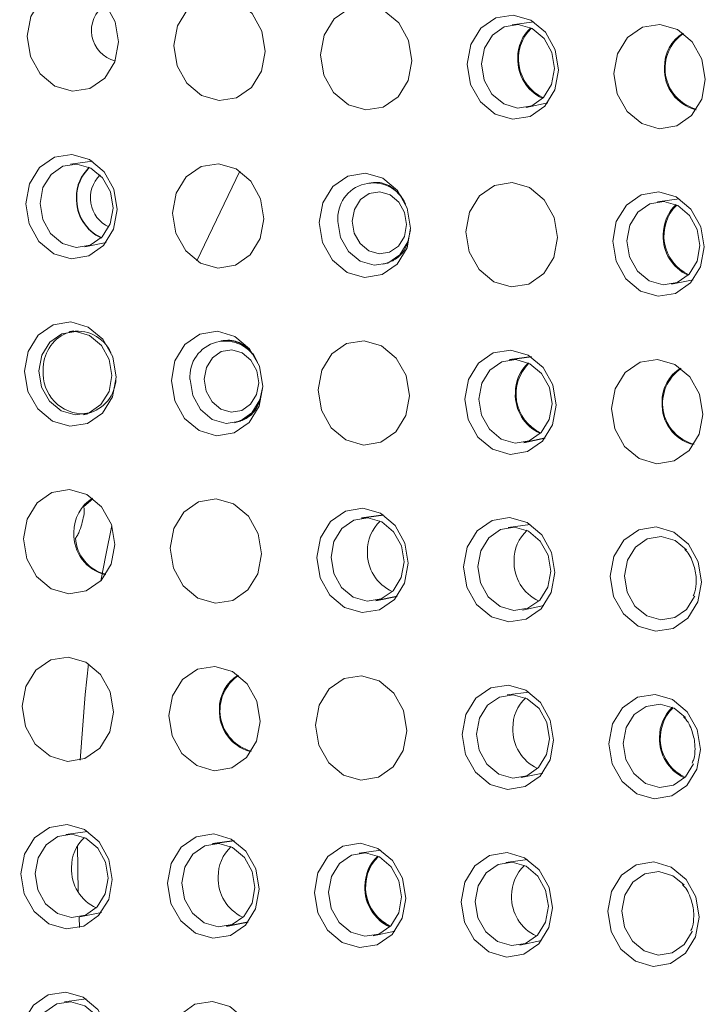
# Model space of a CAD drawing. Header units: millimetres. Extents: x -1472 to 1442, y -78 to 2620.
# Tile 28 of 102: x -932 to -916, y 1051 to 1075. Entities that reach past the tile are written whole.
import ezdxf

# ---------------------------------------------------------------- set-up
doc = ezdxf.new("R2010")
doc.units = ezdxf.units.MM

msp = doc.modelspace()

# ---------------------------------------------------------------- linework, layer by layer
at = {"color": 144, "linetype": 'Continuous', "lineweight": 18}
for p, q in [((-919.669, 1074.571), (-920.186, 1074.501)), ((-919.851, 1072.539), (-919.339, 1072.645)), ((-930.156, 1071.259), (-930.674, 1071.189)), ((-926.657, 1071.028), (-927.678, 1068.894)), ((-916.212, 1070.369), (-916.73, 1070.299)), ((-930.338, 1069.227), (-929.826, 1069.333)), ((-916.394, 1068.337), (-915.883, 1068.443)), ((-930.367, 1063.047), (-930.147, 1063.243)), ((-919.757, 1062.632), (-920.274, 1062.562)), ((-919.939, 1060.6), (-919.427, 1060.706)), ((-919.786, 1058.652), (-920.304, 1058.582)), ((-919.968, 1056.62), (-919.457, 1056.727)), ((-930.274, 1055.34), (-930.791, 1055.27)), ((-930.509, 1055.003), (-930.494, 1053.903)), ((-923.302, 1054.895), (-923.819, 1054.825)), ((-919.816, 1054.673), (-920.333, 1054.603)), ((-930.473, 1053.305), (-930.461, 1053.058)), ((-930.455, 1053.308), (-929.944, 1053.414)), ((-923.483, 1052.863), (-922.972, 1052.969)), ((-919.997, 1052.641), (-919.486, 1052.747)), ((-930.303, 1051.36), (-930.821, 1051.29))]:
    msp.add_line(p, q, dxfattribs=at)
at = {"color": 7, "linetype": 'Continuous', "lineweight": 25}
for p, q in [((-930.6, 1067.223), (-930.703, 1067.209)), ((-919.727, 1066.612), (-920.245, 1066.542)), ((-930.367, 1065.247), (-930.266, 1065.268)), ((-919.909, 1064.58), (-919.398, 1064.686)), ((-923.243, 1062.854), (-923.76, 1062.784)), ((-923.425, 1060.823), (-922.913, 1060.929)), ((-926.788, 1055.117), (-927.305, 1055.047)), ((-926.969, 1053.086), (-926.458, 1053.192))]:
    msp.add_line(p, q, dxfattribs=at)
at = {"color": 144, "linetype": 'Continuous', "lineweight": 18, "flags": 128}
for points in [[(-929.537, 1074.093), (-929.623, 1073.624), (-929.862, 1073.237), (-930.216, 1072.991), (-930.632, 1072.923), (-931.047, 1073.044), (-931.397, 1073.335), (-931.629, 1073.752), (-931.708, 1074.232), (-931.622, 1074.701), (-931.384, 1075.088), (-931.03, 1075.334), (-930.614, 1075.402), (-930.199, 1075.281), (-929.849, 1074.99), (-929.616, 1074.573), (-929.537, 1074.093)], [(-926.051, 1073.871), (-926.137, 1073.402), (-926.376, 1073.015), (-926.73, 1072.768), (-927.146, 1072.701), (-927.561, 1072.821), (-927.911, 1073.113), (-928.143, 1073.53), (-928.222, 1074.009), (-928.136, 1074.478), (-927.898, 1074.865), (-927.544, 1075.111), (-927.128, 1075.179), (-926.713, 1075.058), (-926.363, 1074.767), (-926.13, 1074.35), (-926.051, 1073.871)], [(-922.565, 1073.648), (-922.651, 1073.179), (-922.89, 1072.792), (-923.244, 1072.546), (-923.66, 1072.478), (-924.075, 1072.599), (-924.425, 1072.89), (-924.657, 1073.307), (-924.736, 1073.787), (-924.65, 1074.256), (-924.412, 1074.643), (-924.058, 1074.889), (-923.642, 1074.957), (-923.227, 1074.836), (-922.877, 1074.545), (-922.644, 1074.128), (-922.565, 1073.648)], [(-919.079, 1073.426), (-919.165, 1072.957), (-919.404, 1072.57), (-919.758, 1072.324), (-920.174, 1072.256), (-920.589, 1072.377), (-920.939, 1072.668), (-921.171, 1073.085), (-921.25, 1073.564), (-921.164, 1074.033), (-920.926, 1074.42), (-920.572, 1074.667), (-920.156, 1074.734), (-919.741, 1074.614), (-919.391, 1074.323), (-919.158, 1073.905), (-919.079, 1073.426)], [(-919.177, 1073.46), (-919.24, 1073.844), (-919.426, 1074.177), (-919.705, 1074.41), (-920.037, 1074.506), (-920.37, 1074.452), (-920.653, 1074.255), (-920.843, 1073.946), (-920.912, 1073.571), (-920.849, 1073.188), (-920.663, 1072.854), (-920.383, 1072.622), (-920.052, 1072.525), (-919.719, 1072.579), (-919.436, 1072.776), (-919.245, 1073.085), (-919.177, 1073.46)], [(-915.593, 1073.204), (-915.679, 1072.734), (-915.918, 1072.347), (-916.272, 1072.101), (-916.688, 1072.033), (-917.103, 1072.154), (-917.453, 1072.445), (-917.685, 1072.862), (-917.764, 1073.342), (-917.678, 1073.811), (-917.44, 1074.198), (-917.086, 1074.444), (-916.67, 1074.512), (-916.255, 1074.391), (-915.905, 1074.1), (-915.672, 1073.683), (-915.593, 1073.204)], [(-929.566, 1070.113), (-929.653, 1069.644), (-929.891, 1069.257), (-930.245, 1069.011), (-930.661, 1068.943), (-931.076, 1069.064), (-931.426, 1069.355), (-931.659, 1069.772), (-931.738, 1070.252), (-931.652, 1070.721), (-931.413, 1071.108), (-931.059, 1071.354), (-930.643, 1071.422), (-930.228, 1071.301), (-929.878, 1071.01), (-929.646, 1070.593), (-929.566, 1070.113)], [(-929.664, 1070.148), (-929.727, 1070.531), (-929.913, 1070.865), (-930.193, 1071.097), (-930.524, 1071.194), (-930.857, 1071.14), (-931.14, 1070.943), (-931.331, 1070.633), (-931.399, 1070.259), (-931.336, 1069.875), (-931.15, 1069.542), (-930.87, 1069.309), (-930.539, 1069.213), (-930.206, 1069.267), (-929.923, 1069.464), (-929.733, 1069.773), (-929.664, 1070.148)], [(-926.081, 1069.891), (-926.167, 1069.422), (-926.405, 1069.035), (-926.759, 1068.789), (-927.175, 1068.721), (-927.59, 1068.842), (-927.94, 1069.133), (-928.173, 1069.55), (-928.252, 1070.029), (-928.166, 1070.498), (-927.927, 1070.886), (-927.573, 1071.132), (-927.157, 1071.2), (-926.742, 1071.079), (-926.392, 1070.788), (-926.16, 1070.371), (-926.081, 1069.891)], [(-922.595, 1069.669), (-922.681, 1069.2), (-922.919, 1068.813), (-923.273, 1068.566), (-923.689, 1068.498), (-924.104, 1068.619), (-924.454, 1068.91), (-924.687, 1069.328), (-924.766, 1069.807), (-924.68, 1070.276), (-924.441, 1070.663), (-924.087, 1070.909), (-923.671, 1070.977), (-923.256, 1070.856), (-922.906, 1070.565), (-922.674, 1070.148), (-922.595, 1069.669)], [(-919.109, 1069.446), (-919.195, 1068.977), (-919.433, 1068.59), (-919.787, 1068.344), (-920.203, 1068.276), (-920.618, 1068.397), (-920.968, 1068.688), (-921.201, 1069.105), (-921.28, 1069.585), (-921.194, 1070.054), (-920.955, 1070.441), (-920.601, 1070.687), (-920.185, 1070.755), (-919.77, 1070.634), (-919.42, 1070.343), (-919.188, 1069.926), (-919.109, 1069.446)], [(-922.69, 1069.755), (-922.737, 1070.041), (-922.876, 1070.289), (-923.084, 1070.463), (-923.331, 1070.535), (-923.579, 1070.494), (-923.79, 1070.348), (-923.932, 1070.117), (-923.984, 1069.838), (-923.936, 1069.552), (-923.798, 1069.304), (-923.589, 1069.13), (-923.342, 1069.058), (-923.094, 1069.099), (-922.883, 1069.245), (-922.741, 1069.476), (-922.69, 1069.755)], [(-915.623, 1069.224), (-915.709, 1068.755), (-915.947, 1068.368), (-916.301, 1068.122), (-916.717, 1068.054), (-917.132, 1068.175), (-917.482, 1068.466), (-917.715, 1068.883), (-917.794, 1069.362), (-917.708, 1069.831), (-917.469, 1070.218), (-917.115, 1070.465), (-916.699, 1070.532), (-916.284, 1070.412), (-915.934, 1070.12), (-915.702, 1069.703), (-915.623, 1069.224)], [(-915.72, 1069.258), (-915.783, 1069.642), (-915.969, 1069.975), (-916.249, 1070.208), (-916.58, 1070.304), (-916.913, 1070.25), (-917.196, 1070.053), (-917.387, 1069.744), (-917.455, 1069.369), (-917.392, 1068.986), (-917.206, 1068.652), (-916.927, 1068.42), (-916.595, 1068.323), (-916.262, 1068.377), (-915.979, 1068.574), (-915.789, 1068.883), (-915.72, 1069.258)], [(-922.597, 1069.631), (-922.661, 1069.347), (-922.851, 1069.039), (-923.133, 1068.843), (-923.465, 1068.789), (-923.795, 1068.885), (-924.074, 1069.117), (-924.259, 1069.449), (-924.322, 1069.831)], [(-929.596, 1066.134), (-929.682, 1065.665), (-929.92, 1065.278), (-930.274, 1065.031), (-930.691, 1064.964), (-931.105, 1065.084), (-931.456, 1065.376), (-931.688, 1065.793), (-931.767, 1066.272), (-931.681, 1066.741), (-931.443, 1067.128), (-931.088, 1067.374), (-930.672, 1067.442), (-930.258, 1067.321), (-929.907, 1067.03), (-929.675, 1066.613), (-929.596, 1066.134)], [(-929.693, 1066.168), (-929.757, 1066.551), (-929.942, 1066.885), (-930.222, 1067.118), (-930.554, 1067.214), (-930.886, 1067.16), (-931.169, 1066.963), (-931.36, 1066.654), (-931.429, 1066.279), (-931.366, 1065.896), (-931.18, 1065.562), (-930.9, 1065.329), (-930.568, 1065.233), (-930.236, 1065.287), (-929.953, 1065.484), (-929.762, 1065.793), (-929.693, 1066.168)], [(-926.11, 1065.911), (-926.196, 1065.442), (-926.434, 1065.055), (-926.789, 1064.809), (-927.205, 1064.741), (-927.619, 1064.862), (-927.97, 1065.153), (-928.202, 1065.57), (-928.281, 1066.05), (-928.195, 1066.519), (-927.957, 1066.906), (-927.602, 1067.152), (-927.186, 1067.22), (-926.772, 1067.099), (-926.421, 1066.808), (-926.189, 1066.391), (-926.11, 1065.911)], [(-922.624, 1065.689), (-922.71, 1065.22), (-922.948, 1064.833), (-923.303, 1064.587), (-923.719, 1064.519), (-924.133, 1064.64), (-924.484, 1064.931), (-924.716, 1065.348), (-924.795, 1065.827), (-924.709, 1066.296), (-924.471, 1066.683), (-924.117, 1066.93), (-923.7, 1066.997), (-923.286, 1066.877), (-922.935, 1066.586), (-922.703, 1066.168), (-922.624, 1065.689)], [(-926.206, 1065.998), (-926.253, 1066.284), (-926.391, 1066.532), (-926.6, 1066.706), (-926.847, 1066.778), (-927.095, 1066.737), (-927.306, 1066.591), (-927.448, 1066.36), (-927.499, 1066.081), (-927.452, 1065.795), (-927.313, 1065.546), (-927.105, 1065.373), (-926.858, 1065.301), (-926.61, 1065.341), (-926.399, 1065.488), (-926.257, 1065.719), (-926.206, 1065.998)], [(-919.138, 1065.467), (-919.224, 1064.997), (-919.462, 1064.61), (-919.817, 1064.364), (-920.233, 1064.296), (-920.647, 1064.417), (-920.998, 1064.708), (-921.23, 1065.125), (-921.309, 1065.605), (-921.223, 1066.074), (-920.985, 1066.461), (-920.631, 1066.707), (-920.214, 1066.775), (-919.8, 1066.654), (-919.449, 1066.363), (-919.217, 1065.946), (-919.138, 1065.467)], [(-919.235, 1065.501), (-919.299, 1065.884), (-919.484, 1066.218), (-919.764, 1066.45), (-920.096, 1066.547), (-920.428, 1066.493), (-920.712, 1066.296), (-920.902, 1065.987), (-920.971, 1065.612), (-920.908, 1065.228), (-920.722, 1064.895), (-920.442, 1064.662), (-920.11, 1064.566), (-919.778, 1064.62), (-919.495, 1064.817), (-919.304, 1065.126), (-919.235, 1065.501)], [(-915.652, 1065.244), (-915.738, 1064.775), (-915.976, 1064.388), (-916.331, 1064.142), (-916.747, 1064.074), (-917.161, 1064.195), (-917.512, 1064.486), (-917.744, 1064.903), (-917.823, 1065.383), (-917.737, 1065.852), (-917.499, 1066.239), (-917.145, 1066.485), (-916.728, 1066.553), (-916.314, 1066.432), (-915.963, 1066.141), (-915.731, 1065.724), (-915.652, 1065.244)], [(-926.112, 1065.874), (-926.177, 1065.59), (-926.367, 1065.282), (-926.649, 1065.086), (-926.98, 1065.032), (-927.31, 1065.128), (-927.589, 1065.36), (-927.774, 1065.692), (-927.837, 1066.074)], [(-929.625, 1062.154), (-929.711, 1061.685), (-929.95, 1061.298), (-930.304, 1061.052), (-930.72, 1060.984), (-931.135, 1061.105), (-931.485, 1061.396), (-931.717, 1061.813), (-931.796, 1062.292), (-931.71, 1062.761), (-931.472, 1063.149), (-931.118, 1063.395), (-930.702, 1063.463), (-930.287, 1063.342), (-929.937, 1063.051), (-929.704, 1062.634), (-929.625, 1062.154)], [(-926.139, 1061.932), (-926.225, 1061.463), (-926.464, 1061.076), (-926.818, 1060.829), (-927.234, 1060.761), (-927.649, 1060.882), (-927.999, 1061.173), (-928.231, 1061.591), (-928.31, 1062.07), (-928.224, 1062.539), (-927.986, 1062.926), (-927.632, 1063.172), (-927.216, 1063.24), (-926.801, 1063.119), (-926.451, 1062.828), (-926.218, 1062.411), (-926.139, 1061.932)], [(-922.653, 1061.709), (-922.739, 1061.24), (-922.978, 1060.853), (-923.332, 1060.607), (-923.748, 1060.539), (-924.163, 1060.66), (-924.513, 1060.951), (-924.745, 1061.368), (-924.825, 1061.848), (-924.738, 1062.317), (-924.5, 1062.704), (-924.146, 1062.95), (-923.73, 1063.018), (-923.315, 1062.897), (-922.965, 1062.606), (-922.732, 1062.189), (-922.653, 1061.709)], [(-929.695, 1062.607), (-929.84, 1061.906), (-929.955, 1061.293)], [(-922.751, 1061.744), (-922.814, 1062.127), (-923, 1062.46), (-923.28, 1062.693), (-923.611, 1062.79), (-923.944, 1062.735), (-924.227, 1062.539), (-924.417, 1062.229), (-924.486, 1061.854), (-924.423, 1061.471), (-924.237, 1061.138), (-923.957, 1060.905), (-923.626, 1060.808), (-923.293, 1060.863), (-923.01, 1061.059), (-922.82, 1061.369), (-922.751, 1061.744)], [(-919.167, 1061.487), (-919.253, 1061.018), (-919.492, 1060.631), (-919.846, 1060.385), (-920.262, 1060.317), (-920.677, 1060.438), (-921.027, 1060.729), (-921.259, 1061.146), (-921.339, 1061.625), (-921.252, 1062.094), (-921.014, 1062.481), (-920.66, 1062.728), (-920.244, 1062.795), (-919.829, 1062.675), (-919.479, 1062.383), (-919.246, 1061.966), (-919.167, 1061.487)], [(-919.265, 1061.521), (-919.328, 1061.905), (-919.514, 1062.238), (-919.794, 1062.471), (-920.125, 1062.567), (-920.458, 1062.513), (-920.741, 1062.316), (-920.931, 1062.007), (-921, 1061.632), (-920.937, 1061.249), (-920.751, 1060.915), (-920.471, 1060.683), (-920.14, 1060.586), (-919.807, 1060.64), (-919.524, 1060.837), (-919.334, 1061.146), (-919.265, 1061.521)], [(-915.681, 1061.264), (-915.767, 1060.795), (-916.006, 1060.408), (-916.36, 1060.162), (-916.776, 1060.094), (-917.191, 1060.215), (-917.541, 1060.506), (-917.773, 1060.923), (-917.853, 1061.403), (-917.766, 1061.872), (-917.528, 1062.259), (-917.174, 1062.505), (-916.758, 1062.573), (-916.343, 1062.452), (-915.993, 1062.161), (-915.76, 1061.744), (-915.681, 1061.264)], [(-916.038, 1062.027), (-916.308, 1062.248), (-916.639, 1062.345), (-916.972, 1062.291), (-917.255, 1062.094), (-917.445, 1061.785), (-917.514, 1061.41), (-917.451, 1061.026), (-917.265, 1060.693), (-916.985, 1060.46), (-916.654, 1060.364), (-916.321, 1060.418), (-916.038, 1060.615), (-915.848, 1060.924), (-915.846, 1060.928)], [(-929.655, 1058.174), (-929.741, 1057.705), (-929.979, 1057.318), (-930.333, 1057.072), (-930.749, 1057.004), (-931.164, 1057.125), (-931.514, 1057.416), (-931.747, 1057.833), (-931.826, 1058.313), (-931.74, 1058.782), (-931.501, 1059.169), (-931.147, 1059.415), (-930.731, 1059.483), (-930.316, 1059.362), (-929.966, 1059.071), (-929.734, 1058.654), (-929.655, 1058.174)], [(-930.248, 1059.322), (-930.328, 1058.594), (-930.451, 1057.033)], [(-926.169, 1057.952), (-926.255, 1057.483), (-926.493, 1057.096), (-926.847, 1056.85), (-927.263, 1056.782), (-927.678, 1056.903), (-928.028, 1057.194), (-928.261, 1057.611), (-928.34, 1058.09), (-928.254, 1058.559), (-928.015, 1058.946), (-927.661, 1059.193), (-927.245, 1059.26), (-926.83, 1059.14), (-926.48, 1058.849), (-926.248, 1058.431), (-926.169, 1057.952)], [(-922.683, 1057.73), (-922.769, 1057.261), (-923.007, 1056.873), (-923.361, 1056.627), (-923.777, 1056.559), (-924.192, 1056.68), (-924.542, 1056.971), (-924.775, 1057.388), (-924.854, 1057.868), (-924.768, 1058.337), (-924.529, 1058.724), (-924.175, 1058.97), (-923.759, 1059.038), (-923.344, 1058.917), (-922.994, 1058.626), (-922.762, 1058.209), (-922.683, 1057.73)], [(-919.197, 1057.507), (-919.283, 1057.038), (-919.521, 1056.651), (-919.875, 1056.405), (-920.291, 1056.337), (-920.706, 1056.458), (-921.056, 1056.749), (-921.289, 1057.166), (-921.368, 1057.646), (-921.282, 1058.115), (-921.043, 1058.502), (-920.689, 1058.748), (-920.273, 1058.816), (-919.858, 1058.695), (-919.508, 1058.404), (-919.276, 1057.987), (-919.197, 1057.507)], [(-919.294, 1057.542), (-919.357, 1057.925), (-919.543, 1058.258), (-919.823, 1058.491), (-920.155, 1058.588), (-920.487, 1058.533), (-920.77, 1058.337), (-920.961, 1058.027), (-921.03, 1057.652), (-920.966, 1057.269), (-920.781, 1056.936), (-920.501, 1056.703), (-920.169, 1056.606), (-919.837, 1056.661), (-919.553, 1056.857), (-919.363, 1057.167), (-919.294, 1057.542)], [(-915.711, 1057.285), (-915.797, 1056.816), (-916.035, 1056.429), (-916.389, 1056.182), (-916.805, 1056.115), (-917.22, 1056.235), (-917.57, 1056.527), (-917.803, 1056.944), (-917.882, 1057.423), (-917.796, 1057.892), (-917.557, 1058.279), (-917.203, 1058.526), (-916.787, 1058.593), (-916.372, 1058.473), (-916.022, 1058.181), (-915.79, 1057.764), (-915.711, 1057.285)], [(-916.067, 1058.048), (-916.337, 1058.269), (-916.669, 1058.365), (-917.001, 1058.311), (-917.284, 1058.114), (-917.475, 1057.805), (-917.544, 1057.43), (-917.48, 1057.047), (-917.295, 1056.713), (-917.015, 1056.481), (-916.683, 1056.384), (-916.351, 1056.438), (-916.067, 1056.635), (-915.877, 1056.944), (-915.876, 1056.948)], [(-929.684, 1054.195), (-929.77, 1053.726), (-930.008, 1053.339), (-930.363, 1053.092), (-930.779, 1053.024), (-931.194, 1053.145), (-931.544, 1053.436), (-931.776, 1053.854), (-931.855, 1054.333), (-931.769, 1054.802), (-931.531, 1055.189), (-931.177, 1055.435), (-930.76, 1055.503), (-930.346, 1055.382), (-929.996, 1055.091), (-929.763, 1054.674), (-929.684, 1054.195)], [(-929.781, 1054.229), (-929.845, 1054.612), (-930.03, 1054.946), (-930.31, 1055.179), (-930.642, 1055.275), (-930.975, 1055.221), (-931.258, 1055.024), (-931.448, 1054.715), (-931.517, 1054.34), (-931.454, 1053.956), (-931.268, 1053.623), (-930.988, 1053.39), (-930.657, 1053.294), (-930.324, 1053.348), (-930.041, 1053.545), (-929.85, 1053.854), (-929.781, 1054.229)], [(-926.198, 1053.972), (-926.284, 1053.503), (-926.522, 1053.116), (-926.877, 1052.87), (-927.293, 1052.802), (-927.708, 1052.923), (-928.058, 1053.214), (-928.29, 1053.631), (-928.369, 1054.111), (-928.283, 1054.58), (-928.045, 1054.967), (-927.691, 1055.213), (-927.275, 1055.281), (-926.86, 1055.16), (-926.51, 1054.869), (-926.277, 1054.452), (-926.198, 1053.972)], [(-926.295, 1054.007), (-926.359, 1054.39), (-926.544, 1054.723), (-926.824, 1054.956), (-927.156, 1055.053), (-927.489, 1054.998), (-927.772, 1054.802), (-927.962, 1054.492), (-928.031, 1054.117), (-927.968, 1053.734), (-927.782, 1053.401), (-927.502, 1053.168), (-927.171, 1053.071), (-926.838, 1053.126), (-926.555, 1053.322), (-926.364, 1053.632), (-926.295, 1054.007)], [(-922.712, 1053.75), (-922.798, 1053.281), (-923.037, 1052.894), (-923.391, 1052.648), (-923.807, 1052.58), (-924.222, 1052.701), (-924.572, 1052.992), (-924.804, 1053.409), (-924.883, 1053.888), (-924.797, 1054.357), (-924.559, 1054.744), (-924.205, 1054.991), (-923.789, 1055.058), (-923.374, 1054.938), (-923.024, 1054.646), (-922.791, 1054.229), (-922.712, 1053.75)], [(-922.809, 1053.784), (-922.873, 1054.168), (-923.058, 1054.501), (-923.338, 1054.734), (-923.67, 1054.83), (-924.003, 1054.776), (-924.286, 1054.579), (-924.476, 1054.27), (-924.545, 1053.895), (-924.482, 1053.512), (-924.296, 1053.178), (-924.016, 1052.946), (-923.685, 1052.849), (-923.352, 1052.903), (-923.069, 1053.1), (-922.878, 1053.409), (-922.809, 1053.784)], [(-919.226, 1053.527), (-919.312, 1053.058), (-919.551, 1052.671), (-919.905, 1052.425), (-920.321, 1052.357), (-920.736, 1052.478), (-921.086, 1052.769), (-921.318, 1053.186), (-921.397, 1053.666), (-921.311, 1054.135), (-921.073, 1054.522), (-920.719, 1054.768), (-920.303, 1054.836), (-919.888, 1054.715), (-919.538, 1054.424), (-919.305, 1054.007), (-919.226, 1053.527)], [(-919.323, 1053.562), (-919.387, 1053.945), (-919.572, 1054.279), (-919.852, 1054.511), (-920.184, 1054.608), (-920.517, 1054.554), (-920.8, 1054.357), (-920.99, 1054.048), (-921.059, 1053.673), (-920.996, 1053.289), (-920.81, 1052.956), (-920.53, 1052.723), (-920.199, 1052.627), (-919.866, 1052.681), (-919.583, 1052.878), (-919.392, 1053.187), (-919.323, 1053.562)], [(-915.74, 1053.305), (-915.826, 1052.836), (-916.065, 1052.449), (-916.419, 1052.203), (-916.835, 1052.135), (-917.25, 1052.256), (-917.6, 1052.547), (-917.832, 1052.964), (-917.911, 1053.444), (-917.825, 1053.913), (-917.587, 1054.3), (-917.233, 1054.546), (-916.817, 1054.614), (-916.402, 1054.493), (-916.052, 1054.202), (-915.819, 1053.785), (-915.74, 1053.305)], [(-916.096, 1054.068), (-916.366, 1054.289), (-916.698, 1054.386), (-917.031, 1054.331), (-917.314, 1054.135), (-917.504, 1053.825), (-917.573, 1053.45), (-917.51, 1053.067), (-917.324, 1052.734), (-917.044, 1052.501), (-916.713, 1052.404), (-916.38, 1052.458), (-916.097, 1052.655), (-915.906, 1052.965), (-915.905, 1052.968)], [(-929.713, 1050.215), (-929.8, 1049.746), (-930.038, 1049.359), (-930.392, 1049.113), (-930.808, 1049.045), (-931.223, 1049.166), (-931.573, 1049.457), (-931.805, 1049.874), (-931.885, 1050.353), (-931.798, 1050.822), (-931.56, 1051.209), (-931.206, 1051.456), (-930.79, 1051.523), (-930.375, 1051.403), (-930.025, 1051.112), (-929.793, 1050.694), (-929.713, 1050.215)], [(-929.811, 1050.249), (-929.874, 1050.633), (-930.06, 1050.966), (-930.34, 1051.199), (-930.671, 1051.295), (-931.004, 1051.241), (-931.287, 1051.044), (-931.477, 1050.735), (-931.546, 1050.36), (-931.483, 1049.977), (-931.297, 1049.643), (-931.017, 1049.411), (-930.686, 1049.314), (-930.353, 1049.368), (-930.07, 1049.565), (-929.88, 1049.875), (-929.811, 1050.249)], [(-926.227, 1049.993), (-926.314, 1049.524), (-926.552, 1049.136), (-926.906, 1048.89), (-927.322, 1048.822), (-927.737, 1048.943), (-928.087, 1049.234), (-928.32, 1049.651), (-928.399, 1050.131), (-928.313, 1050.6), (-928.074, 1050.987), (-927.72, 1051.233), (-927.304, 1051.301), (-926.889, 1051.18), (-926.539, 1050.889), (-926.307, 1050.472), (-926.227, 1049.993)]]:
    msp.add_lwpolyline(points, dxfattribs=at)
at = {"color": 144, "linetype": 'Continuous', "lineweight": 18}
for centre, radius, start, end in [((-929.432, 1074.366), 0.747, 124.9042, 255.4332), ((-919.103, 1073.733), 0.946, 132.3206, 181.2143), ((-919.011, 1073.692), 1.021, 134.4689, 244.4488), ((-915.641, 1073.517), 0.922, 121.2632, 181.6656), ((-915.548, 1073.466), 1.002, 124.1976, 254.3328), ((-919.042, 1073.672), 1.007, 177.6662, 245.2164), ((-915.582, 1073.44), 0.982, 177.0808, 256.6893), ((-929.445, 1070.389), 0.76, 134.2391, 245.1804), ((-923.485, 1069.904), 0.841, 23.7152, 184.9705), ((-915.646, 1069.531), 0.946, 132.3206, 181.2143), ((-915.555, 1069.49), 1.021, 134.4753, 244.9442), ((-915.586, 1069.47), 1.007, 177.6662, 245.2164), ((-930.413, 1066.341), 0.911, 113.2125, 182.811), ((-930.509, 1066.356), 0.867, 23.9034, 103.905), ((-927, 1066.147), 0.841, 23.7152, 184.9705), ((-919.161, 1065.773), 0.946, 132.3206, 181.2143), ((-919.07, 1065.733), 1.021, 134.4689, 244.4488), ((-915.699, 1065.558), 0.922, 121.4361, 181.6585), ((-915.608, 1065.507), 1.001, 123.9194, 255.5001), ((-930.362, 1066.222), 0.965, 175.5721, 271.9262), ((-930.483, 1066.126), 0.885, 284.1963, 358.0985), ((-919.101, 1065.712), 1.007, 177.6662, 245.2164), ((-915.637, 1065.482), 0.985, 177.1583, 255.204), ((-929.673, 1062.468), 0.922, 121.257, 181.6658), ((-922.676, 1062.016), 0.946, 132.6369, 181.2014), ((-929.614, 1062.391), 0.982, 177.0805, 256.6952), ((-919.191, 1061.794), 0.946, 132.3206, 181.2143), ((-929.612, 1062.371), 0.95, 183.801, 255.531), ((-922.618, 1061.955), 1.005, 177.6398, 245.7509), ((-919.131, 1061.733), 1.007, 177.6662, 245.2164), ((-926.216, 1058.266), 0.922, 121.4361, 181.6585), ((-926.125, 1058.214), 1.001, 123.9211, 255.4983), ((-919.22, 1057.814), 0.946, 132.3206, 181.2143), ((-926.154, 1058.19), 0.985, 177.1583, 255.204), ((-915.734, 1057.592), 0.946, 132.3206, 181.2143), ((-915.643, 1057.551), 1.021, 134.4689, 244.4488), ((-919.16, 1057.753), 1.007, 177.6662, 245.2164), ((-915.674, 1057.531), 1.007, 177.6662, 245.2164), ((-929.707, 1054.501), 0.946, 132.6356, 181.2015), ((-926.222, 1054.279), 0.946, 132.3206, 181.2143), ((-922.645, 1054.016), 1.021, 134.468, 244.9515), ((-929.649, 1054.44), 1.005, 177.6397, 245.7522), ((-919.249, 1053.834), 0.946, 132.6445, 181.2011), ((-926.161, 1054.218), 1.007, 177.6662, 245.2164), ((-919.191, 1053.773), 1.005, 177.6401, 245.7437)]:
    msp.add_arc(centre, radius, start, end, dxfattribs=at)
at = {"color": 7, "linetype": 'Continuous', "lineweight": 25}
for centre, radius, start, end in [((-929.589, 1070.42), 0.946, 132.6446, 181.2011), ((-929.531, 1070.359), 1.005, 177.6402, 245.7436), ((-922.735, 1054.057), 0.946, 132.6421, 181.2012), ((-922.677, 1053.995), 1.005, 177.64, 245.7459)]:
    msp.add_arc(centre, radius, start, end, dxfattribs=at)
at = {"color": 144, "linetype": 'Continuous', "lineweight": 18}
for points, knots in [([(-922.809, 1070.417), (-922.88, 1070.495), (-923.036, 1070.663), (-923.327, 1070.777), (-923.516, 1070.752), (-923.587, 1070.742)], [0, 0, 0, 0, 0.346363, 0.753115, 1, 1, 1, 1]), ([(-923.253, 1068.814), (-923.163, 1068.841), (-922.968, 1068.9), (-922.755, 1069.098), (-922.684, 1069.272), (-922.656, 1069.34)], [0, 0, 0, 0, 0.34339, 0.742759, 1, 1, 1, 1]), ([(-930.56, 1062.308), (-930.54, 1062.327), (-930.521, 1062.356), (-930.489, 1062.419), (-930.475, 1062.452), (-930.436, 1062.553), (-930.415, 1062.623), (-930.38, 1062.758), (-930.365, 1062.825), (-930.352, 1062.921), (-930.349, 1062.953), (-930.351, 1063.009), (-930.355, 1063.034), (-930.367, 1063.047)], [0, 0, 0, 0, 0.125, 0.125, 0.25, 0.25, 0.5, 0.5, 0.75, 0.75, 0.875, 0.875, 1, 1, 1, 1]), ([(-916.079, 1062.035), (-916.072, 1062.029), (-915.978, 1061.948), (-915.868, 1061.705), (-915.81, 1061.446), (-915.809, 1061.309), (-915.809, 1061.287)], [0, 0, 0, 0, 0.039263, 0.496892, 0.921711, 1, 1, 1, 1]), ([(-915.809, 1061.287), (-915.811, 1061.199), (-915.815, 1061.074), (-915.865, 1060.97), (-915.879, 1060.939)], [0, 0, 0, 0, 0.705739, 1, 1, 1, 1]), ([(-916.109, 1058.056), (-916.101, 1058.049), (-916.007, 1057.968), (-915.898, 1057.725), (-915.84, 1057.467), (-915.838, 1057.329), (-915.838, 1057.308)], [0, 0, 0, 0, 0.039263, 0.496892, 0.921711, 1, 1, 1, 1]), ([(-915.838, 1057.308), (-915.841, 1057.219), (-915.845, 1057.094), (-915.894, 1056.99), (-915.908, 1056.959)], [0, 0, 0, 0, 0.705739, 1, 1, 1, 1]), ([(-916.138, 1054.076), (-916.131, 1054.069), (-916.037, 1053.988), (-915.927, 1053.746), (-915.869, 1053.487), (-915.868, 1053.349), (-915.868, 1053.328)], [0, 0, 0, 0, 0.039263, 0.496892, 0.921711, 1, 1, 1, 1]), ([(-915.868, 1053.328), (-915.87, 1053.239), (-915.874, 1053.114), (-915.923, 1053.01), (-915.938, 1052.98)], [0, 0, 0, 0, 0.705739, 1, 1, 1, 1])]:
    msp.add_open_spline(points, degree=3, knots=knots, dxfattribs=at)
at = {"color": 7, "linetype": 'Continuous', "lineweight": 25}
for points, knots in [([(-926.324, 1066.66), (-926.396, 1066.737), (-926.551, 1066.906), (-926.842, 1067.02), (-927.031, 1066.995), (-927.102, 1066.985)], [0, 0, 0, 0, 0.3463632, 0.7531146, 1, 1, 1, 1]), ([(-926.769, 1065.057), (-926.679, 1065.084), (-926.484, 1065.142), (-926.27, 1065.341), (-926.199, 1065.515), (-926.171, 1065.583)], [0, 0, 0, 0, 0.34339, 0.742759, 1, 1, 1, 1])]:
    msp.add_open_spline(points, degree=3, knots=knots, dxfattribs=at)

doc.saveas('drawing.dxf')
